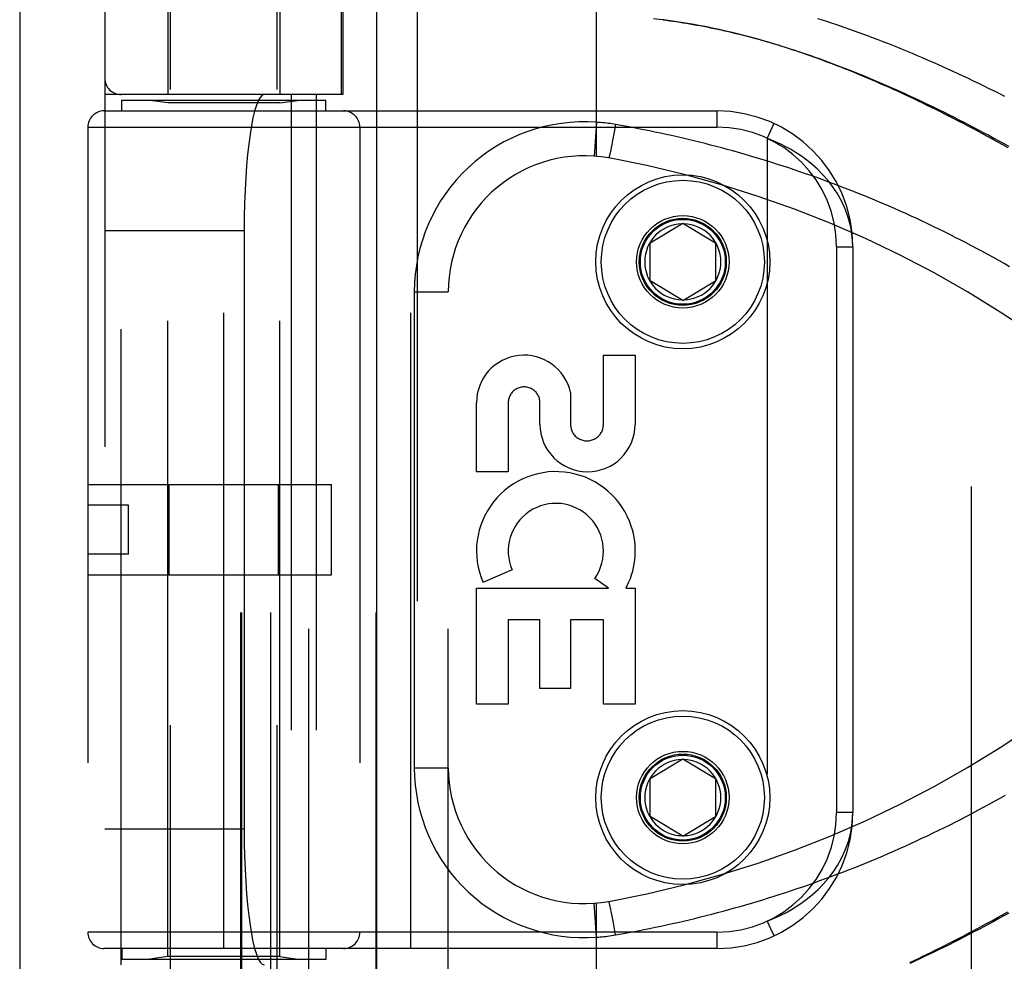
# Model space of a CAD drawing. Header units: inches. Extents: x 0 to 212, y 0 to 138.
# Tile 40 of 256: x 35.13 to 36.94, y 42.4 to 44.13. Entities that reach past the tile are written whole.
import ezdxf

# ---------------------------------------------------------------- set-up
doc = ezdxf.new("R2010")
doc.units = ezdxf.units.IN
doc.header["$LTSCALE"] = 11.6875
doc.header["$MEASUREMENT"] = 0
doc.linetypes.add('HIDDEN', pattern=[0.2, 0.1, -0.1])
doc.layers.get('0').update_dxf_attribs({"linetype": 'CONTINUOUS'})
doc.layers.add('DEFAULT_2', color=8, linetype='HIDDEN')
doc.layers.add('LEFTHAND_DOOR_ASSEMBLY', color=7, linetype='CONTINUOUS')

msp = doc.modelspace()

# ---------------------------------------------------------------- linework, layer by layer
at = {"color": 3, "linetype": 'Continuous'}
msp.add_line((35.1337, 101.3468), (35.1337, 38.4248), dxfattribs=at)
at = {"layer": 'DEFAULT_2', "color": 8, "linetype": 'HIDDEN'}
msp.add_line((36.8837, 39.7688), (36.8837, 96.8728), dxfattribs=at)
at = {"layer": 'LEFTHAND_DOOR_ASSEMBLY', "color": 3, "linetype": 'Continuous'}
msp.add_line((35.7894, 97.9958), (35.7894, 38.6458), dxfattribs=at)
at = {"layer": 'LEFTHAND_DOOR_ASSEMBLY', "color": 8, "linetype": 'HIDDEN'}
for p, q in [((35.8644, 97.9958), (35.8644, 38.6458)), ((35.4109, 41.6678), (35.4109, 44.8502)), ((35.6069, 41.6678), (35.6069, 44.8502)), ((35.6652, 41.8446), (35.6652, 44.5471)), ((35.9216, 41.8446), (35.9216, 44.5471)), ((36.1939, 43.8823), (36.1939, 44.5471)), ((35.4059, 44.5418), (35.4059, 43.9958)), ((35.6119, 44.5418), (35.6119, 43.9958)), ((35.2902, 44.5171), (35.2902, 41.8746)), ((35.5401, 41.8746), (35.5401, 44.5171)), ((35.5421, 41.8746), (35.5421, 44.5171)), ((35.5952, 41.8746), (35.5952, 44.5171)), ((35.7253, 43.9958), (35.7253, 44.5171)), ((35.7277, 44.5171), (35.7277, 43.9958)), ((35.7887, 41.8746), (35.7887, 44.5171)), ((35.7277, 43.9958), (35.2902, 43.9958)), ((35.3202, 42.3958), (35.3202, 43.9958)), ((35.3214, 43.9658), (35.3214, 43.9858)), ((35.3214, 43.9858), (35.6964, 43.9858)), ((35.4059, 43.9805), (35.3684, 43.9858)), ((35.6119, 43.9805), (35.6494, 43.9858)), ((35.6327, 43.9958), (35.6327, 42.3958)), ((35.6786, 43.9958), (35.6786, 42.3958)), ((35.6964, 43.9658), (35.6964, 43.9858)), ((35.4059, 42.4111), (35.4059, 43.9805)), ((35.6119, 43.9805), (35.4059, 43.9805)), ((35.6119, 42.4111), (35.6119, 43.9805)), ((35.2889, 43.9658), (36.4152, 43.9658)), ((35.5089, 42.4258), (35.5089, 43.9658)), ((35.8527, 42.4258), (35.8527, 43.9658)), ((36.4152, 43.9658), (36.4152, 43.9358)), ((35.2589, 43.9358), (35.2589, 42.4558)), ((35.2589, 43.9358), (36.4152, 43.9358)), ((35.7589, 43.9358), (35.7589, 42.4558)), ((36.1939, 43.945), (36.1895, 43.8827)), ((36.2274, 43.9306), (36.2255, 43.9208)), ((36.2292, 43.9407), (36.2274, 43.9306)), ((36.5203, 43.9426), (36.5077, 43.9154)), ((36.2255, 43.9208), (36.2237, 43.9115)), ((36.5077, 43.9154), (36.5077, 42.4762)), ((36.2202, 43.8941), (36.2196, 43.8913)), ((36.221, 43.898), (36.2202, 43.8941)), ((36.2237, 43.9115), (36.2222, 43.904)), ((36.2179, 43.8836), (36.2177, 43.8828)), ((36.2181, 43.8845), (36.2179, 43.8836)), ((36.2183, 43.8855), (36.2181, 43.8845)), ((36.2187, 43.887), (36.2183, 43.8855)), ((36.219, 43.8887), (36.2187, 43.887)), ((36.2196, 43.8913), (36.219, 43.8887)), ((36.2927, 43.7233), (36.3527, 43.7594)), ((36.3527, 43.7594), (36.4127, 43.7233)), ((35.2902, 43.7458), (35.5463, 43.7458)), ((35.5463, 43.7458), (35.5463, 42.6458)), ((36.2927, 43.6533), (36.2927, 43.7233)), ((36.4127, 43.7233), (36.4127, 43.6533)), ((36.6352, 43.7158), (36.6352, 42.6758)), ((36.6352, 43.7158), (36.6652, 43.7158)), ((36.6652, 43.7158), (36.6652, 42.6758)), ((36.3527, 43.6172), (36.2927, 43.6533)), ((36.3527, 43.6172), (36.4127, 43.6533)), ((35.8591, 43.6333), (35.8591, 42.7583)), ((35.8591, 43.6333), (35.9216, 43.6333)), ((36.2068, 43.3894), (36.2068, 43.5165)), ((36.2068, 43.5165), (36.2652, 43.5165)), ((36.2652, 43.5165), (36.2652, 43.3894)), ((36.1463, 43.4482), (36.1463, 43.3894)), ((35.9734, 43.3021), (35.9734, 43.4293)), ((36.0317, 43.4293), (36.0317, 43.3021)), ((36.09, 43.3901), (36.09, 43.4292)), ((36.0317, 43.3021), (35.9734, 43.3021)), ((35.2589, 43.2788), (35.7069, 43.2788)), ((35.4083, 43.1128), (35.4083, 43.2788)), ((35.6095, 43.1128), (35.6095, 43.2788)), ((35.7069, 43.1128), (35.7069, 43.2788)), ((35.3339, 43.2408), (35.2589, 43.2408)), ((35.3339, 43.1508), (35.3339, 43.2408)), ((35.3339, 43.1508), (35.2589, 43.1508)), ((36.0389, 43.1219), (35.9853, 43.0987)), ((35.2589, 43.1128), (35.7069, 43.1128)), ((36.2163, 43.0885), (36.1909, 43.1063)), ((35.9734, 42.8748), (35.9734, 43.0885)), ((35.9734, 43.0885), (36.2163, 43.0885)), ((36.2483, 43.0885), (36.2652, 43.0885)), ((36.2652, 43.0885), (36.2652, 42.8748)), ((36.0317, 43.0301), (36.0317, 42.8748)), ((36.0901, 43.0301), (36.0317, 43.0301)), ((36.0901, 42.9038), (36.0901, 43.0301)), ((36.1463, 43.0301), (36.1463, 42.9038)), ((36.2068, 43.0301), (36.1463, 43.0301)), ((36.2068, 42.8748), (36.2068, 43.0301)), ((36.1463, 42.9038), (36.0901, 42.9038)), ((36.0317, 42.8748), (35.9734, 42.8748)), ((36.2652, 42.8748), (36.2068, 42.8748)), ((36.2927, 42.7383), (36.3527, 42.7744)), ((36.3527, 42.7744), (36.4127, 42.7383)), ((35.8591, 42.7583), (35.9216, 42.7583)), ((36.2927, 42.6683), (36.2927, 42.7383)), ((36.4127, 42.7383), (36.4127, 42.6683)), ((36.3527, 42.6322), (36.2927, 42.6683)), ((36.3527, 42.6322), (36.4127, 42.6683)), ((36.6652, 42.6758), (36.6352, 42.6758)), ((35.2902, 42.6458), (35.5463, 42.6458)), ((36.1939, 42.4466), (36.1895, 42.5089)), ((36.1939, 41.8446), (36.1939, 42.5093)), ((36.2177, 42.5088), (36.2175, 42.5095)), ((36.2179, 42.508), (36.2177, 42.5088)), ((36.2181, 42.5071), (36.2179, 42.508)), ((36.2183, 42.5061), (36.2181, 42.5071)), ((36.2187, 42.5046), (36.2183, 42.5061)), ((36.219, 42.5029), (36.2187, 42.5046)), ((36.2196, 42.5003), (36.219, 42.5029)), ((36.2202, 42.4975), (36.2196, 42.5003)), ((36.221, 42.4936), (36.2202, 42.4975)), ((36.2221, 42.4885), (36.221, 42.4936)), ((36.2233, 42.482), (36.2221, 42.4885)), ((36.2251, 42.4729), (36.2233, 42.482)), ((36.2272, 42.4621), (36.2251, 42.4729)), ((36.4152, 42.4558), (35.2589, 42.4558)), ((36.2292, 42.4509), (36.2272, 42.4621)), ((36.4152, 42.4558), (36.4152, 42.4258)), ((36.4152, 42.4258), (35.2889, 42.4258)), ((35.3214, 42.4258), (35.3214, 42.4058)), ((35.4059, 42.4111), (35.3684, 42.4058)), ((35.6119, 42.4111), (35.4059, 42.4111)), ((35.6119, 42.4111), (35.6494, 42.4058)), ((35.6964, 42.4258), (35.6964, 42.4058)), ((35.6964, 42.4058), (35.3214, 42.4058))]:
    msp.add_line(p, q, dxfattribs=at)
for points in [[(36.3178, 44.133), (36.3099, 44.134), (36.2987, 44.1352)], [(36.3167, 44.1332), (36.3227, 44.1324), (36.3288, 44.1316), (36.3348, 44.1308), (36.341, 44.1299), (36.3471, 44.129), (36.3533, 44.128), (36.3595, 44.127), (36.3657, 44.126), (36.372, 44.1249), (36.3783, 44.1237), (36.3846, 44.1226), (36.391, 44.1214), (36.3974, 44.1201), (36.4039, 44.1188), (36.4104, 44.1175), (36.4169, 44.1161), (36.4235, 44.1146), (36.4301, 44.1132), (36.4368, 44.1116), (36.4435, 44.1101), (36.4502, 44.1084), (36.457, 44.1068), (36.4639, 44.105), (36.4708, 44.1033), (36.4777, 44.1014), (36.4847, 44.0995), (36.4917, 44.0976), (36.4988, 44.0956), (36.5059, 44.0936), (36.5131, 44.0915), (36.5204, 44.0894), (36.5277, 44.0872), (36.535, 44.0849), (36.5424, 44.0826), (36.5498, 44.0802), (36.5573, 44.0778), (36.5649, 44.0753), (36.5725, 44.0728), (36.5802, 44.0701), (36.5879, 44.0675), (36.5956, 44.0648), (36.6035, 44.062), (36.6113, 44.0591), (36.6193, 44.0562), (36.6272, 44.0532), (36.6353, 44.0502), (36.6434, 44.0471), (36.6515, 44.044), (36.6597, 44.0407), (36.668, 44.0375), (36.6763, 44.0341), (36.6846, 44.0307), (36.693, 44.0272), (36.7014, 44.0237), (36.7099, 44.0201), (36.7185, 44.0164), (36.7271, 44.0127), (36.7357, 44.0089), (36.7444, 44.0051), (36.7531, 44.0012), (36.7618, 43.9972), (36.7706, 43.9932), (36.7795, 43.9891), (36.7883, 43.9849), (36.7972, 43.9807), (36.8062, 43.9764), (36.8152, 43.9721), (36.8242, 43.9677), (36.8332, 43.9633), (36.8422, 43.9588), (36.8513, 43.9542), (36.8604, 43.9496), (36.8696, 43.9449), (36.8787, 43.9402), (36.8879, 43.9354), (36.897, 43.9306), (36.9062, 43.9258), (36.9154, 43.9209), (36.9246, 43.9159), (36.9338, 43.9109), (36.9431, 43.9059), (36.9523, 43.9008)], [(36.9509, 43.8978), (36.9412, 43.9032), (36.9316, 43.9086), (36.9222, 43.9137), (36.913, 43.9188), (36.9038, 43.9237), (36.8948, 43.9286), (36.8859, 43.9333), (36.8771, 43.938), (36.8684, 43.9425), (36.8598, 43.947), (36.8513, 43.9514), (36.8428, 43.9557), (36.8345, 43.96), (36.8263, 43.9641), (36.8181, 43.9681), (36.8101, 43.9721), (36.8021, 43.976), (36.7941, 43.9799), (36.7862, 43.9837), (36.7784, 43.9874), (36.7706, 43.9911), (36.7628, 43.9947), (36.7551, 43.9983), (36.7475, 44.0018), (36.7399, 44.0052), (36.7324, 44.0086), (36.7249, 44.012), (36.7174, 44.0152), (36.71, 44.0185), (36.7027, 44.0217), (36.6953, 44.0248), (36.688, 44.0279), (36.6807, 44.0309), (36.6735, 44.0339), (36.6663, 44.0369), (36.6591, 44.0398), (36.6519, 44.0427), (36.6448, 44.0455), (36.6377, 44.0482), (36.6306, 44.051), (36.6236, 44.0537), (36.6165, 44.0563), (36.6095, 44.0589), (36.6025, 44.0615), (36.5955, 44.064), (36.5885, 44.0665), (36.5816, 44.0689), (36.5746, 44.0714), (36.5677, 44.0737), (36.5607, 44.0761), (36.5538, 44.0784), (36.5469, 44.0806), (36.5399, 44.0829), (36.533, 44.085), (36.526, 44.0872), (36.5191, 44.0893), (36.5121, 44.0914), (36.5051, 44.0935), (36.4981, 44.0955), (36.491, 44.0975), (36.484, 44.0994), (36.4769, 44.1014), (36.4698, 44.1033), (36.4627, 44.1051), (36.4556, 44.1069), (36.4484, 44.1087), (36.4412, 44.1104), (36.434, 44.1121), (36.4267, 44.1138), (36.4194, 44.1154), (36.412, 44.117), (36.4045, 44.1186), (36.3969, 44.1201), (36.3893, 44.1216), (36.3815, 44.1231), (36.3737, 44.1245), (36.3658, 44.1259), (36.3579, 44.1272), (36.3499, 44.1285), (36.3419, 44.1297), (36.3339, 44.1309), (36.3259, 44.132), (36.3178, 44.133)], [(36.6003, 44.136), (36.6086, 44.1334), (36.6169, 44.1307), (36.6252, 44.128), (36.6336, 44.1251), (36.642, 44.1223), (36.6505, 44.1193), (36.6591, 44.1164), (36.6677, 44.1133), (36.6763, 44.1102), (36.685, 44.107), (36.6937, 44.1038), (36.7025, 44.1004), (36.7113, 44.0971), (36.7202, 44.0936), (36.7291, 44.0901), (36.7381, 44.0866), (36.7471, 44.083), (36.7562, 44.0793), (36.7653, 44.0755), (36.7744, 44.0717), (36.7836, 44.0678), (36.7928, 44.0639), (36.8021, 44.0599), (36.8113, 44.0558), (36.8207, 44.0517), (36.83, 44.0475), (36.8394, 44.0433), (36.8488, 44.039), (36.8583, 44.0346), (36.8677, 44.0302), (36.8772, 44.0257), (36.8867, 44.0212), (36.8963, 44.0166), (36.9058, 44.0119), (36.9154, 44.0072), (36.925, 44.0025), (36.9346, 43.9977), (36.9442, 43.9928)], [(36.2292, 43.9407), (36.2257, 43.9413), (36.2223, 43.9419), (36.219, 43.9424), (36.2157, 43.9428), (36.2123, 43.9433), (36.2087, 43.9437), (36.2051, 43.9441), (36.2014, 43.9444), (36.1977, 43.9447), (36.1939, 43.945)], [(36.9534, 43.6794), (36.9435, 43.685), (36.9336, 43.6906), (36.9236, 43.6962), (36.9137, 43.7016), (36.9037, 43.7071), (36.8937, 43.7124), (36.8837, 43.7178), (36.8737, 43.723), (36.8637, 43.7282), (36.8536, 43.7333), (36.8435, 43.7384), (36.8335, 43.7434), (36.8234, 43.7484), (36.8132, 43.7533), (36.8031, 43.7582), (36.793, 43.763), (36.7828, 43.7677), (36.7727, 43.7724), (36.7625, 43.777), (36.7523, 43.7816), (36.7421, 43.7861), (36.7319, 43.7905), (36.7217, 43.7949), (36.7115, 43.7993), (36.7013, 43.8035), (36.6911, 43.8077), (36.6808, 43.8119), (36.6706, 43.816), (36.6603, 43.8201), (36.6501, 43.824), (36.6398, 43.828), (36.6296, 43.8319), (36.6193, 43.8357), (36.609, 43.8394), (36.5988, 43.8432), (36.5885, 43.8468), (36.5782, 43.8504), (36.5679, 43.8539), (36.5577, 43.8574), (36.5474, 43.8609), (36.5371, 43.8642), (36.5268, 43.8675), (36.5166, 43.8708), (36.5063, 43.874), (36.496, 43.8772), (36.4858, 43.8803), (36.4755, 43.8833), (36.4652, 43.8863), (36.455, 43.8892), (36.4447, 43.8921), (36.4344, 43.8949), (36.4242, 43.8977), (36.4139, 43.9004), (36.4037, 43.9031), (36.3935, 43.9057), (36.3832, 43.9083), (36.373, 43.9108), (36.3627, 43.9132), (36.3525, 43.9156), (36.3423, 43.918), (36.3321, 43.9203), (36.3218, 43.9226), (36.3116, 43.9248), (36.3014, 43.9269), (36.2912, 43.929), (36.2809, 43.9311), (36.2706, 43.9331), (36.2603, 43.9351), (36.2499, 43.937), (36.2396, 43.9389), (36.2292, 43.9407)], [(36.6652, 43.7158), (36.6642, 43.7349), (36.6613, 43.7529), (36.6569, 43.7698), (36.6511, 43.7857), (36.6442, 43.8005), (36.6364, 43.8143), (36.628, 43.8269), (36.619, 43.8385), (36.6097, 43.849), (36.6001, 43.8586), (36.5904, 43.8674), (36.5806, 43.8753), (36.5708, 43.8825), (36.5611, 43.8889), (36.5516, 43.8947), (36.5422, 43.8999), (36.5331, 43.9045), (36.5243, 43.9086), (36.5158, 43.9122), (36.5077, 43.9154)], [(36.2222, 43.904), (36.2212, 43.8988), (36.221, 43.898)], [(36.2177, 43.8828), (36.2175, 43.8821), (36.2174, 43.8818), (36.2173, 43.8815), (36.2172, 43.8812), (36.2172, 43.8809), (36.2171, 43.8807), (36.217, 43.8804), (36.2169, 43.8802), (36.2169, 43.88), (36.2168, 43.8799), (36.2168, 43.8797), (36.2167, 43.8796), (36.2167, 43.8795), (36.2166, 43.8794), (36.2166, 43.8793), (36.2166, 43.8793), (36.2165, 43.8793), (36.2165, 43.8792)], [(36.2292, 42.4509), (36.2397, 42.4527), (36.2501, 42.4546), (36.2604, 42.4565), (36.2708, 42.4585), (36.2811, 42.4606), (36.2915, 42.4626), (36.3019, 42.4648), (36.3123, 42.467), (36.3227, 42.4692), (36.333, 42.4715), (36.3434, 42.4739), (36.3538, 42.4763), (36.3643, 42.4787), (36.3747, 42.4812), (36.3851, 42.4838), (36.3955, 42.4864), (36.4059, 42.4891), (36.4164, 42.4918), (36.4268, 42.4946), (36.4372, 42.4974), (36.4477, 42.5003), (36.4581, 42.5033), (36.4686, 42.5063), (36.479, 42.5093), (36.4895, 42.5125), (36.5, 42.5156), (36.5104, 42.5189), (36.5209, 42.5222), (36.5314, 42.5255), (36.5418, 42.5289), (36.5523, 42.5324), (36.5628, 42.5359), (36.5733, 42.5395), (36.5837, 42.5431), (36.5942, 42.5468), (36.6047, 42.5506), (36.6152, 42.5544), (36.6256, 42.5583), (36.6361, 42.5622), (36.6466, 42.5662), (36.657, 42.5703), (36.6675, 42.5744), (36.6779, 42.5785), (36.6884, 42.5828), (36.6988, 42.587), (36.7092, 42.5914), (36.7197, 42.5958), (36.7301, 42.6003), (36.7405, 42.6048), (36.7509, 42.6094), (36.7613, 42.614), (36.7717, 42.6188), (36.782, 42.6235), (36.7924, 42.6284), (36.8028, 42.6332), (36.8131, 42.6382), (36.8234, 42.6432), (36.8337, 42.6483), (36.844, 42.6534), (36.8543, 42.6586), (36.8646, 42.6639), (36.8748, 42.6692), (36.885, 42.6745), (36.8953, 42.68), (36.9055, 42.6855), (36.9156, 42.691), (36.9258, 42.6966), (36.9359, 42.7023), (36.946, 42.708)], [(36.5077, 42.4762), (36.5161, 42.4795), (36.5249, 42.4833), (36.534, 42.4875), (36.5433, 42.4923), (36.5528, 42.4976), (36.5625, 42.5036), (36.5723, 42.5102), (36.5821, 42.5175), (36.5919, 42.5255), (36.6015, 42.5343), (36.611, 42.544), (36.6202, 42.5545), (36.6289, 42.566), (36.6371, 42.5785), (36.6447, 42.592), (36.6514, 42.6066), (36.657, 42.6223), (36.6614, 42.6392), (36.6642, 42.657), (36.6652, 42.6758)], [(36.2175, 42.5095), (36.2174, 42.5098), (36.2173, 42.5101), (36.2172, 42.5104), (36.2172, 42.5107), (36.2171, 42.5109), (36.217, 42.5112), (36.2169, 42.5114), (36.2169, 42.5116), (36.2168, 42.5117), (36.2168, 42.5119), (36.2167, 42.512), (36.2167, 42.5121), (36.2166, 42.5122), (36.2166, 42.5123), (36.2166, 42.5123), (36.2165, 42.5124), (36.2165, 42.5124)], [(36.7702, 42.4003), (36.778, 42.404), (36.7859, 42.4077), (36.7938, 42.4115), (36.8017, 42.4154), (36.8097, 42.4193), (36.8178, 42.4233), (36.8259, 42.4273), (36.8341, 42.4314), (36.8424, 42.4357), (36.8508, 42.44), (36.8594, 42.4443), (36.868, 42.4488), (36.8767, 42.4534), (36.8854, 42.458), (36.8943, 42.4627), (36.9033, 42.4676), (36.9124, 42.4725), (36.9217, 42.4776), (36.931, 42.4827), (36.9406, 42.488), (36.9502, 42.4934)], [(36.9523, 42.4908), (36.9431, 42.4857), (36.9338, 42.4807), (36.9246, 42.4757), (36.9154, 42.4707), (36.9062, 42.4658), (36.897, 42.461), (36.8879, 42.4562), (36.8787, 42.4514), (36.8696, 42.4467), (36.8604, 42.442), (36.8513, 42.4374), (36.8422, 42.4328), (36.8332, 42.4283), (36.8242, 42.4239), (36.8152, 42.4195), (36.8062, 42.4152), (36.7972, 42.4109), (36.7883, 42.4067), (36.7795, 42.4025), (36.7706, 42.3984)], [(36.5077, 42.4762), (36.514, 42.4626), (36.5199, 42.4499)], [(36.1939, 42.4466), (36.1975, 42.4469), (36.2009, 42.4471), (36.2043, 42.4475), (36.2076, 42.4478), (36.211, 42.4482), (36.2145, 42.4486), (36.2181, 42.4491), (36.2218, 42.4497), (36.2255, 42.4502), (36.2292, 42.4509)], [(36.5199, 42.4499), (36.5202, 42.4492), (36.5203, 42.449)]]:
    msp.add_lwpolyline(points, dxfattribs=at)
for centre, radius in [((36.3527, 43.6883), 0.1599), ((36.3527, 43.6883), 0.1499), ((36.3527, 43.6883), 0.085), ((36.3527, 43.6883), 0.08), ((36.3527, 43.6883), 0.078), ((36.3527, 42.7033), 0.1599), ((36.3527, 42.7033), 0.1499), ((36.3527, 42.7033), 0.085), ((36.3527, 42.7033), 0.08), ((36.3527, 42.7033), 0.078)]:
    msp.add_circle(centre, radius, dxfattribs=at)
for centre, radius, start, end in [((35.3202, 44.0258), 0.03, 180, 270), ((35.2889, 43.9358), 0.03, 90, 180), ((35.7289, 43.9358), 0.03, 0, 90), ((36.4152, 43.7158), 0.25, 0, 90), ((36.1716, 43.6333), 0.3125, 85.9125, 180), ((36.4152, 43.7158), 0.22, 0, 90), ((36.1716, 43.6333), 0.25, 79.6658, 180), ((35.8577, 41.9117), 2, 47.2041, 79.6658), ((36.3527, 43.6883), 0.07, 91.4692, 268.5308), ((36.3527, 43.6883), 0.07, 271.4692, 88.5308), ((36.0609, 43.4292), 0.0875, 12.5167, 179.9756), ((36.0609, 43.4293), 0.0291, 359.9462, 180), ((36.1776, 43.39), 0.0876, 179.9462, 359.5965), ((36.1765, 43.3894), 0.0302, 179.9714, 0.0286), ((36.1193, 43.1567), 0.1459, 18.1268, 203.4014), ((36.1193, 43.1567), 0.0875, 324.8915, 203.4014), ((36.1223, 43.1565), 0.1431, 333.8028, 18.5861), ((36.1193, 43.1567), 0.1459, 332.1494, 334.2621), ((35.8577, 44.4799), 2, 280.3342, 312.7959), ((36.3527, 42.7033), 0.07, 91.4692, 268.5308), ((36.3527, 42.7033), 0.07, 271.4692, 88.5308), ((36.1716, 42.7583), 0.3125, 180, 274.0875), ((36.1716, 42.7583), 0.25, 180, 280.3342), ((36.4152, 42.6758), 0.25, 270, 360), ((36.4152, 42.6758), 0.22, 270, 360), ((35.2889, 42.4558), 0.03, 180, 270), ((35.7289, 42.4558), 0.03, 270, 360)]:
    msp.add_arc(centre, radius, start, end, dxfattribs=at)
for centre, start_param, end_param in [((35.5831, 43.7458), 0, 1.570796), ((35.5831, 42.6458), -4.712389, -3.141593)]:
    msp.add_ellipse(centre, major_axis=(0, 0.25), ratio=0.146965, start_param=start_param, end_param=end_param, dxfattribs=at)

doc.saveas('drawing.dxf')
